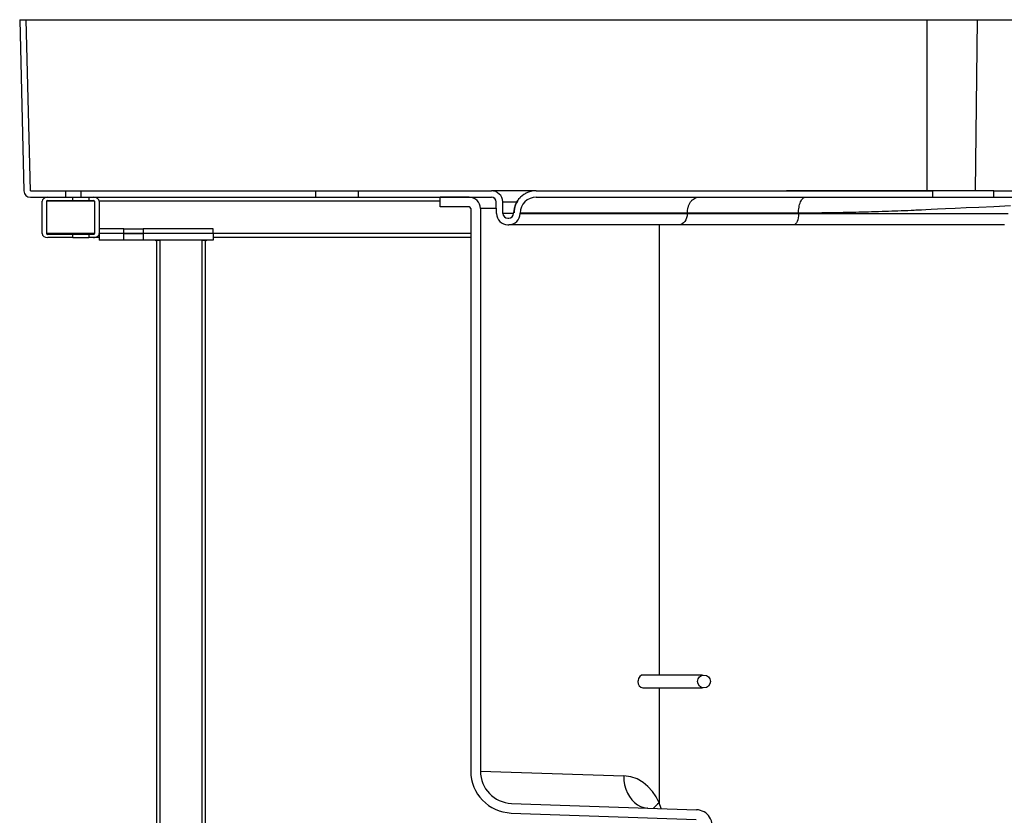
# Model space of a CAD drawing. Header units: millimetres. Extents: x 4906.17 to 4907.31, y 4759.5 to 4761.8.
# Tile 38 of 39: x 4906.18 to 4906.79, y 4761.3 to 4761.8. Entities that reach past the tile are written whole.
import ezdxf

# ---------------------------------------------------------------- set-up
doc = ezdxf.new("R2010")
doc.units = ezdxf.units.MM
doc.layers.add('SANINDUSA', color=3, linetype='Continuous')

msp = doc.modelspace()

# ---------------------------------------------------------------- linework, layer by layer
at = {"layer": 'SANINDUSA'}
for p, q in [((4906.17502, 4761.79627), (4906.17764, 4761.69017)), ((4906.17502, 4761.79627), (4906.17902, 4761.79627)), ((4906.18164, 4761.69027), (4906.17902, 4761.79627)), ((4906.17902, 4761.79627), (4906.73708, 4761.79627)), ((4906.73708, 4761.79627), (4906.73708, 4761.69027)), ((4906.73708, 4761.79627), (4906.76857, 4761.79627)), ((4906.76726, 4761.69027), (4906.76857, 4761.79627)), ((4906.76857, 4761.79627), (4906.80551, 4761.79627)), ((4906.18164, 4761.69027), (4906.20334, 4761.69027)), ((4906.20334, 4761.69027), (4906.20334, 4761.68627)), ((4906.20334, 4761.69027), (4906.21318, 4761.69027)), ((4906.21318, 4761.68627), (4906.21318, 4761.69027)), ((4906.21318, 4761.69027), (4906.35835, 4761.69027)), ((4906.35835, 4761.69027), (4906.35835, 4761.68627)), ((4906.35835, 4761.69027), (4906.38488, 4761.69027)), ((4906.38488, 4761.68627), (4906.38488, 4761.69027)), ((4906.38488, 4761.69027), (4906.46731, 4761.69027)), ((4906.49508, 4761.69027), (4906.74059, 4761.69027)), ((4906.74059, 4761.69027), (4906.74059, 4761.68627)), ((4906.77859, 4761.68627), (4906.77859, 4761.69027)), ((4906.77859, 4761.69027), (4906.80569, 4761.69027)), ((4906.18164, 4761.68627), (4906.20334, 4761.68627)), ((4906.18891, 4761.66377), (4906.18891, 4761.68377)), ((4906.19174, 4761.66377), (4906.19174, 4761.68377)), ((4906.22144, 4761.68377), (4906.19174, 4761.68377)), ((4906.19244, 4761.68627), (4906.20795, 4761.68627)), ((4906.19244, 4761.68427), (4906.20795, 4761.68427)), ((4906.20795, 4761.68427), (4906.20795, 4761.68627)), ((4906.20795, 4761.68627), (4906.21143, 4761.68627)), ((4906.20795, 4761.68427), (4906.21795, 4761.68427)), ((4906.21143, 4761.68627), (4906.21318, 4761.68627)), ((4906.21318, 4761.68627), (4906.35835, 4761.68627)), ((4906.21795, 4761.68627), (4906.21795, 4761.68427)), ((4906.21795, 4761.68627), (4906.22073, 4761.68627)), ((4906.21795, 4761.68427), (4906.22073, 4761.68427)), ((4906.22144, 4761.68377), (4906.22144, 4761.66377)), ((4906.22426, 4761.68377), (4906.22426, 4761.66377)), ((4906.43548, 4761.68377), (4906.22426, 4761.68377)), ((4906.35835, 4761.68627), (4906.38488, 4761.68627)), ((4906.38488, 4761.68627), (4906.46731, 4761.68627)), ((4906.45348, 4761.68627), (4906.43548, 4761.68627)), ((4906.43548, 4761.68027), (4906.43548, 4761.68627)), ((4906.4684, 4761.68606), (4906.46852, 4761.68597)), ((4906.47043, 4761.67615), (4906.47031, 4761.68332)), ((4906.47443, 4761.67622), (4906.47431, 4761.68339)), ((4906.49508, 4761.68627), (4906.74059, 4761.68627)), ((4906.74059, 4761.68627), (4906.77859, 4761.68627)), ((4906.77859, 4761.68627), (4906.80569, 4761.68627)), ((4906.45348, 4761.68027), (4906.43548, 4761.68027)), ((4906.45448, 4761.67927), (4906.45448, 4761.33075)), ((4906.46048, 4761.67927), (4906.46048, 4761.33075)), ((4906.47038, 4761.67927), (4906.46048, 4761.67927)), ((4906.48075, 4761.67622), (4906.47443, 4761.67622)), ((4906.48108, 4761.67622), (4906.48109, 4761.67651)), ((4906.48508, 4761.67615), (4906.48509, 4761.67644)), ((4906.48508, 4761.67615), (4906.58866, 4761.67615)), ((4906.58866, 4761.67615), (4906.58867, 4761.67644)), ((4906.58866, 4761.67615), (4906.65761, 4761.67615)), ((4906.65761, 4761.67615), (4906.65761, 4761.67644)), ((4906.65761, 4761.67615), (4906.78762, 4761.67615)), ((4906.47743, 4761.67327), (4906.47808, 4761.67327)), ((4906.47743, 4761.66927), (4906.47808, 4761.66927)), ((4906.58372, 4761.66927), (4906.47808, 4761.66927)), ((4906.57119, 4761.66927), (4906.57119, 4761.39027)), ((4906.65467, 4761.66927), (4906.58372, 4761.66927)), ((4906.78515, 4761.66927), (4906.65467, 4761.66927)), ((4906.22144, 4761.66377), (4906.19174, 4761.66377)), ((4906.20795, 4761.66327), (4906.19244, 4761.66327)), ((4906.20795, 4761.66127), (4906.20795, 4761.66327)), ((4906.21795, 4761.66327), (4906.20795, 4761.66327)), ((4906.21795, 4761.66327), (4906.21795, 4761.66127)), ((4906.22073, 4761.66327), (4906.21795, 4761.66327)), ((4906.22426, 4761.66677), (4906.22426, 4761.66377)), ((4906.23948, 4761.66677), (4906.22426, 4761.66677)), ((4906.23948, 4761.66377), (4906.22426, 4761.66377)), ((4906.22427, 4761.66377), (4906.22427, 4761.65977)), ((4906.23948, 4761.66377), (4906.22427, 4761.66377)), ((4906.23948, 4761.66377), (4906.23948, 4761.66677)), ((4906.23948, 4761.66677), (4906.25148, 4761.66677)), ((4906.23948, 4761.66377), (4906.25148, 4761.66377)), ((4906.23948, 4761.65977), (4906.23948, 4761.66377)), ((4906.25148, 4761.66377), (4906.23948, 4761.66377)), ((4906.25148, 4761.66677), (4906.25148, 4761.66377)), ((4906.29498, 4761.66677), (4906.25148, 4761.66677)), ((4906.29498, 4761.66377), (4906.25148, 4761.66377)), ((4906.25148, 4761.66377), (4906.25148, 4761.65977)), ((4906.29498, 4761.66377), (4906.25148, 4761.66377)), ((4906.29498, 4761.66377), (4906.29498, 4761.66677)), ((4906.29498, 4761.66377), (4906.29498, 4761.65977)), ((4906.45448, 4761.66377), (4906.29498, 4761.66377)), ((4906.20795, 4761.66127), (4906.19244, 4761.66127)), ((4906.20795, 4761.66127), (4906.21795, 4761.66127)), ((4906.22073, 4761.66127), (4906.21795, 4761.66127)), ((4906.22427, 4761.66127), (4906.22073, 4761.66127)), ((4906.23948, 4761.65977), (4906.22427, 4761.65977)), ((4906.25148, 4761.65977), (4906.23948, 4761.65977)), ((4906.29498, 4761.65977), (4906.25148, 4761.65977)), ((4906.25998, 4761.65877), (4906.25898, 4761.65977)), ((4906.25998, 4761.65977), (4906.25898, 4761.65977)), ((4906.25998, 4761.65877), (4906.25998, 4761.65977)), ((4906.25998, 4759.72277), (4906.25998, 4761.65977)), ((4906.25998, 4761.65977), (4906.26198, 4761.65977)), ((4906.26198, 4759.72277), (4906.26198, 4761.65977)), ((4906.28798, 4761.65977), (4906.28798, 4759.72277)), ((4906.28798, 4761.65977), (4906.28998, 4761.65977)), ((4906.29098, 4761.65977), (4906.28998, 4761.65877)), ((4906.28998, 4761.65977), (4906.28998, 4761.65877)), ((4906.29098, 4761.65977), (4906.28998, 4761.65977)), ((4906.28998, 4761.65977), (4906.28998, 4759.72277)), ((4906.45448, 4761.66127), (4906.29498, 4761.66127)), ((4906.59663, 4761.39027), (4906.56125, 4761.39027)), ((4906.59811, 4761.39011), (4906.59663, 4761.39027)), ((4906.56125, 4761.38227), (4906.59663, 4761.38227)), ((4906.57119, 4761.38227), (4906.57119, 4761.31109)), ((4906.59663, 4761.38227), (4906.5981, 4761.38239)), ((4906.46048, 4761.33075), (4906.54936, 4761.32781)), ((4906.47978, 4761.31076), (4906.59447, 4761.30676)), ((4906.57243, 4761.30753), (4906.57119, 4761.31109)), ((4906.47957, 4761.30477), (4906.59426, 4761.30076))]:
    msp.add_line(p, q, dxfattribs=at)
at = {"layer": 'SANINDUSA', "flags": 128}
for points in [[(4906.48919, 4761.68893), (4906.48866, 4761.68871), (4906.48848, 4761.68859)], [(4906.58866, 4761.67615), (4906.58855, 4761.6748), (4906.58826, 4761.67351), (4906.5878, 4761.67232), (4906.58718, 4761.67128), (4906.58644, 4761.67042), (4906.58559, 4761.66979), (4906.58467, 4761.6694), (4906.58372, 4761.66927)], [(4906.65761, 4761.67615), (4906.65755, 4761.6748), (4906.65737, 4761.67351), (4906.6571, 4761.67232), (4906.65673, 4761.67128), (4906.65629, 4761.67042), (4906.65579, 4761.66979), (4906.65524, 4761.6694), (4906.65467, 4761.66927)], [(4906.56125, 4761.39021), (4906.56042, 4761.39011), (4906.5593, 4761.38937), (4906.55852, 4761.38817), (4906.55817, 4761.38685), (4906.55814, 4761.38627)], [(4906.54936, 4761.32781), (4906.54947, 4761.32501), (4906.54988, 4761.32227), (4906.55058, 4761.31964), (4906.55156, 4761.31716), (4906.55279, 4761.3149), (4906.55426, 4761.31289), (4906.55593, 4761.31118), (4906.55777, 4761.30979), (4906.55975, 4761.30875), (4906.56183, 4761.30809), (4906.56396, 4761.30782)], [(4906.57119, 4761.31109), (4906.56935, 4761.31482), (4906.56714, 4761.31811), (4906.56433, 4761.32123), (4906.56126, 4761.32374), (4906.55758, 4761.32585), (4906.5538, 4761.32718), (4906.54936, 4761.32781)], [(4906.56398, 4761.30785), (4906.56371, 4761.30787), (4906.56365, 4761.30788)]]:
    msp.add_lwpolyline(points, dxfattribs=at)
at = {"layer": 'SANINDUSA'}
msp.add_circle((4906.59904, 4761.38627), 0.004, dxfattribs=at)
for centre, radius, start, end in [((4906.18164, 4761.69027), 0.004, 181.41407, 270), ((4906.46731, 4761.68327), 0.007, 1, 90), ((4906.49509, 4761.67627), 0.014, 90.01128, 178.98872), ((4906.45348, 4761.67927), 0.007, 0, 90), ((4906.46731, 4761.68327), 0.003, 1, 90), ((4906.49445, 4761.67702), 0.01299, 136.36202, 182.23116), ((4906.49508, 4761.67627), 0.01, 90, 179), ((4906.45348, 4761.67927), 0.001, 0, 90), ((4906.47743, 4761.67627), 0.007, 181, 270), ((4906.47743, 4761.67627), 0.003, 181, 270), ((4906.47808, 4761.67627), 0.003, 270, 359), ((4906.47808, 4761.67627), 0.007, 270, 359), ((4906.56175, 4761.38588), 0.00364, 173.84616, 262.04577), ((4906.48048, 4761.33075), 0.026, 180, 268), ((4906.48048, 4761.33075), 0.02, 180, 268), ((4906.58172, 4761.29705), 0.01755, 126.86408, 142.69028), ((4906.59412, 4761.29676), 0.01, 337.11292, 88)]:
    msp.add_arc(centre, radius, start, end, dxfattribs=at)
for centre, major_axis, start_param, end_param in [((4906.19244, 4761.68377), (-0.00354, 0), 4.712389, 6.283185), ((4906.19244, 4761.68377), (-0.000707, 0), 4.712389, 6.283185), ((4906.22073, 4761.68377), (-0.00354, 0), 3.141593, 4.712389), ((4906.22073, 4761.68377), (-0.000707, 0), 3.141593, 4.712389), ((4906.19244, 4761.66377), (-0.00354, 0), 0, 1.570796), ((4906.19244, 4761.66377), (-0.000707, 0), 0, 1.570796), ((4906.22073, 4761.66377), (-0.00354, 0), 1.570796, 3.141593), ((4906.22073, 4761.66377), (-0.000707, 0), 1.570796, 3.141593)]:
    msp.add_ellipse(centre, major_axis=major_axis, ratio=0.707107, start_param=start_param, end_param=end_param, dxfattribs=at)
for points, knots in [([(4906.49508, 4761.69027), (4906.49272, 4761.69027), (4906.4878, 4761.69027), (4906.48169, 4761.69027), (4906.47646, 4761.69027), (4906.47239, 4761.69027), (4906.46947, 4761.69027), (4906.46771, 4761.69027), (4906.46731, 4761.69027), (4906.46731, 4761.69027), (4906.46731, 4761.69027)], [0, 0, 0, 0, 0.133611, 0.277863, 0.421995, 0.566099, 0.710232, 0.854481, 0.998578, 1, 1, 1, 1]), ([(4906.77859, 4761.69027), (4906.73833, 4761.69027), (4906.72928, 4761.69027), (4906.71314, 4761.69027), (4906.69284, 4761.69027), (4906.67186, 4761.69027), (4906.65739, 4761.69027), (4906.65015, 4761.69027)], [0, 0, 0, 0, 0.10129, 0.325857, 0.550705, 0.775271, 1, 1, 1, 1]), ([(4906.47488, 4761.68339), (4906.47488, 4761.68339), (4906.47508, 4761.68339), (4906.47653, 4761.68339), (4906.47915, 4761.68339), (4906.48188, 4761.68339), (4906.48319, 4761.68339)], [0, 0, 0, 0, 0.00967, 0.347963, 0.686256, 1, 1, 1, 1]), ([(4906.58867, 4761.67644), (4906.5887, 4761.67705), (4906.58876, 4761.67829), (4906.58917, 4761.68012), (4906.58983, 4761.68188), (4906.59074, 4761.68345), (4906.59187, 4761.68472), (4906.59312, 4761.68563), (4906.59443, 4761.68617), (4906.5953, 4761.68624), (4906.59573, 4761.68627)], [0, 0, 0, 0, 0.116705, 0.24024, 0.368789, 0.5, 0.631211, 0.75976, 0.883295, 1, 1, 1, 1]), ([(4906.65761, 4761.67644), (4906.65763, 4761.67705), (4906.65767, 4761.67829), (4906.65791, 4761.68012), (4906.6583, 4761.68188), (4906.65885, 4761.68345), (4906.65951, 4761.68472), (4906.66026, 4761.68563), (4906.66103, 4761.68617), (4906.66156, 4761.68624), (4906.66181, 4761.68627)], [0, 0, 0, 0, 0.116705, 0.24024, 0.368789, 0.5, 0.631211, 0.75976, 0.883295, 1, 1, 1, 1]), ([(4906.78904, 4761.6809), (4906.72978, 4761.67813), (4906.72591, 4761.67796), (4906.71944, 4761.67771), (4906.71127, 4761.67742), (4906.70062, 4761.67708), (4906.68749, 4761.67675), (4906.67238, 4761.67649), (4906.66242, 4761.67646), (4906.65761, 4761.67644)], [0, 0, 0, 0, 0.0512107, 0.1677254, 0.2758811, 0.3953593, 0.6102461, 0.8117879, 1, 1, 1, 1]), ([(4906.48558, 4761.67644), (4906.48533, 4761.67644), (4906.48509, 4761.67644), (4906.48509, 4761.67644), (4906.48509, 4761.67644)], [0, 0, 0, 0, 0.988723, 1, 1, 1, 1]), ([(4906.58867, 4761.67644), (4906.58407, 4761.67644), (4906.57487, 4761.67644), (4906.56212, 4761.67644), (4906.55018, 4761.67644), (4906.53917, 4761.67644), (4906.52909, 4761.67644), (4906.51998, 4761.67644), (4906.51187, 4761.67644), (4906.50479, 4761.67644), (4906.49876, 4761.67644), (4906.49381, 4761.67644), (4906.48991, 4761.67644), (4906.48721, 4761.67644), (4906.48579, 4761.67644), (4906.4856, 4761.67644), (4906.48558, 4761.67644)], [0, 0, 0, 0, 0.076133, 0.152266, 0.228399, 0.304532, 0.380665, 0.456799, 0.532932, 0.609065, 0.685198, 0.761331, 0.837464, 0.913597, 0.98973, 1, 1, 1, 1])]:
    msp.add_open_spline(points, degree=3, knots=knots, dxfattribs=at)
msp.add_open_spline([(4906.65761, 4761.67644), (4906.65255, 4761.67644), (4906.64242, 4761.67644), (4906.62793, 4761.67644), (4906.61407, 4761.67644), (4906.60086, 4761.67644), (4906.59273, 4761.67644), (4906.58867, 4761.67644)], degree=3, dxfattribs=at)

doc.saveas('drawing.dxf')
